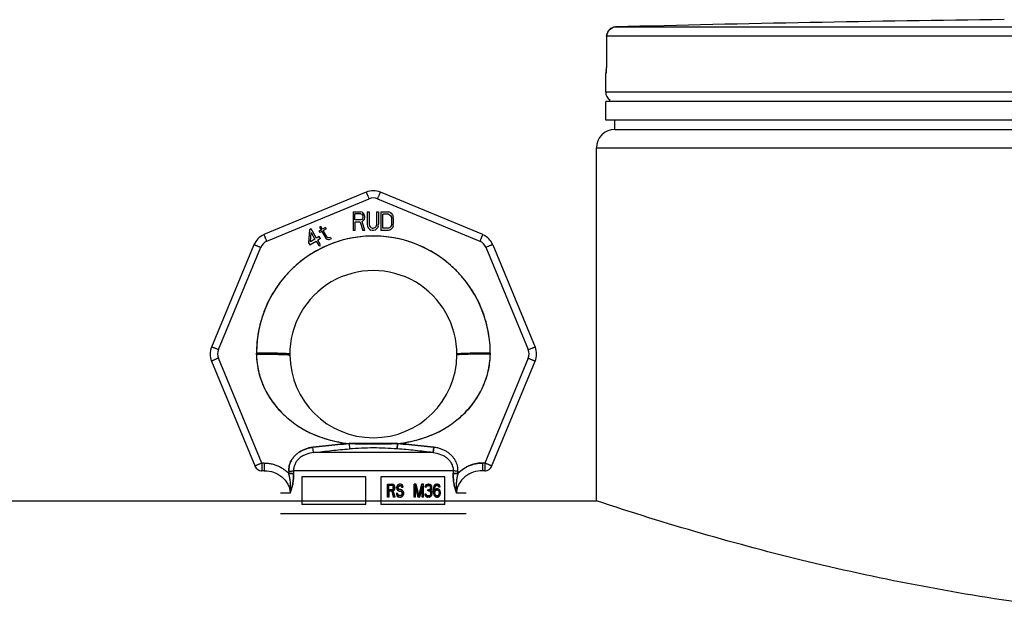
# Model space of a CAD drawing. Header units: millimetres. Extents: x 0 to 297, y 0 to 210.
# Tile 18 of 32: x 108.62 to 119.23, y 176.44 to 182.94. Entities that reach past the tile are written whole.
import ezdxf

# ---------------------------------------------------------------- set-up
doc = ezdxf.new("R2010")
doc.units = ezdxf.units.MM
doc.header["$LTSCALE"] = 16.335
doc.layers.get('0').update_dxf_attribs({"linetype": 'CONTINUOUS'})
doc.layers.add('001-M31079-X02', color=7, linetype='CONTINUOUS')
doc.layers.add('01_GLOBAL', color=7, linetype='CONTINUOUS')

msp = doc.modelspace()

# ---------------------------------------------------------------- linework, layer by layer
at = {"color": 9, "linetype": 'Continuous'}
for p, q in [((122.144, 182.86), (115.04, 182.86)), ((114.942, 182.76), (114.941, 182.536)), ((114.942, 182.76), (114.942, 182.761)), ((122.139, 182.76), (114.942, 182.76)), ((114.941, 182.536), (114.941, 182.536)), ((114.934, 182.36), (114.932, 182.36)), ((130.132, 182.158), (114.932, 182.158)), ((114.972, 182.062), (115.005, 182.062)), ((117.14, 182.062), (117.413, 182.062))]:
    msp.add_line(p, q, dxfattribs=at)
at = {"color": 7, "linetype": 'Continuous'}
for p, q in [((114.942, 182.761), (114.941, 182.536)), ((114.941, 182.517), (114.94, 182.5)), ((114.941, 182.536), (114.941, 182.517)), ((114.938, 182.407), (114.937, 182.398)), ((114.939, 182.428), (114.938, 182.417)), ((114.938, 182.417), (114.938, 182.407)), ((114.94, 182.468), (114.939, 182.454)), ((114.939, 182.454), (114.939, 182.44)), ((114.939, 182.44), (114.939, 182.428)), ((114.94, 182.5), (114.94, 182.484)), ((114.94, 182.484), (114.94, 182.468)), ((114.932, 182.158), (114.932, 182.36)), ((114.932, 181.858), (114.932, 182.058)), ((130.132, 182.058), (114.932, 182.058)), ((114.972, 182.058), (114.972, 182.062)), ((130.132, 181.858), (114.932, 181.858)), ((115.032, 181.758), (115.032, 181.858)), ((115.032, 181.758), (130.032, 181.758)), ((87.212, 177.758), (114.832, 177.758)), ((114.832, 177.758), (114.832, 177.758))]:
    msp.add_line(p, q, dxfattribs=at)
msp.add_lwpolyline([(114.937, 182.398), (114.937, 182.391), (114.937, 182.388), (114.936, 182.385), (114.936, 182.383), (114.936, 182.381), (114.936, 182.379), (114.936, 182.378), (114.936, 182.378)], dxfattribs=at)
for centre, radius, start, end in [((122.532, -105.896), 288.854, 90.65549, 91.48637), ((115.042, 182.76), 0.1, 91.4864, 179.6289), ((115.032, 182.36), 0.1, 162.8745, 180), ((115.032, 182.158), 0.1, 180, 235.7356), ((114.998, 182.062), 0.026, 148.6217, 180)]:
    msp.add_arc(centre, radius, start, end, dxfattribs=at)
at = {"color": 9, "linetype": 'Continuous'}
for centre, radius, start, end in [((115.042, 182.762), 0.0986, 111.8962, 113.7511), ((115.042, 182.76), 0.1, 106.3401, 111.8887), ((115.042, 182.759), 0.101, 102.4075, 106.3459), ((115.042, 182.76), 0.101, 98.984, 102.4091), ((115.042, 182.761), 0.0992, 91.5127, 99.0001), ((115.034, 182.36), 0.1, 169.2575, 179.9612)]:
    msp.add_arc(centre, radius, start, end, dxfattribs=at)
msp.add_open_spline([(114.942, 182.76), (114.942, 182.797), (114.969, 182.837), (115.002, 182.852)], degree=3, dxfattribs=at)
for points, knots in [([(114.941, 182.536), (114.941, 182.506), (114.94, 182.469), (114.939, 182.432), (114.939, 182.424)], [0, 0, 0, 0, 0.781563, 1, 1, 1, 1]), ([(114.939, 182.424), (114.938, 182.408), (114.931, 182.394), (114.939, 182.36), (114.934, 182.36)], [0, 0, 0, 0, 0.737793, 1, 1, 1, 1])]:
    msp.add_open_spline(points, degree=3, knots=knots, dxfattribs=at)
at = {"color": 7, "linetype": 'Continuous'}
msp.add_open_spline([(122.532, 176.439), (121.549, 176.439), (119.723, 176.564), (117.151, 177.053), (115.583, 177.508), (114.832, 177.758)], degree=3, knots=[0, 0, 0, 0, 0.376165, 0.697491, 1, 1, 1, 1], dxfattribs=at)
at = {"layer": '001-M31079-X02', "color": 9, "linetype": 'Continuous'}
for p, q in [((112.352, 181.081), (111.249, 180.624)), ((113.607, 180.624), (112.505, 181.081)), ((111.28, 180.553), (112.382, 181.009)), ((112.474, 181.009), (113.576, 180.553)), ((111.141, 180.516), (110.685, 179.414)), ((113.715, 180.516), (114.171, 179.414)), ((110.759, 179.386), (111.215, 180.488)), ((113.641, 180.488), (114.098, 179.386)), ((111.168, 179.335), (111.168, 179.349)), ((113.688, 179.349), (113.688, 179.335)), ((110.685, 179.261), (111.153, 178.129)), ((111.226, 178.165), (110.759, 179.294)), ((114.098, 179.294), (113.63, 178.165)), ((113.703, 178.129), (114.171, 179.261)), ((112.167, 178.374), (112.171, 178.317)), ((112.167, 178.374), (112.171, 178.317)), ((112.685, 178.317), (112.689, 178.374)), ((112.689, 178.374), (112.685, 178.317)), ((111.784, 178.277), (111.777, 178.335)), ((113.072, 178.277), (111.784, 178.277)), ((113.079, 178.335), (113.072, 178.277)), ((113.072, 178.277), (113.079, 178.335)), ((111.226, 178.165), (111.226, 178.082)), ((111.253, 178.165), (111.226, 178.165)), ((111.253, 178.165), (111.253, 178.082)), ((113.603, 178.165), (113.603, 178.082)), ((113.63, 178.165), (113.603, 178.165)), ((113.63, 178.165), (113.63, 178.082)), ((111.253, 178.082), (111.226, 178.082)), ((111.516, 178.078), (111.516, 178.052)), ((113.289, 178.08), (111.568, 178.08)), ((113.34, 178.052), (113.34, 178.078)), ((113.63, 178.082), (113.603, 178.082)), ((111.532, 177.842), (111.428, 177.842)), ((113.428, 177.842), (113.324, 177.842))]:
    msp.add_line(p, q, dxfattribs=at)
at = {"layer": '001-M31079-X02', "color": 7, "linetype": 'Continuous'}
for p, q in [((112.21, 180.869), (112.21, 180.669)), ((112.21, 180.869), (112.29, 180.869)), ((112.306, 180.865), (112.29, 180.869)), ((112.306, 180.865), (112.32, 180.852)), ((112.32, 180.852), (112.33, 180.835)), ((112.33, 180.835), (112.333, 180.822)), ((112.333, 180.822), (112.333, 180.805)), ((112.363, 180.869), (112.363, 180.737)), ((112.363, 180.869), (112.383, 180.869)), ((112.383, 180.869), (112.383, 180.737)), ((112.463, 180.869), (112.463, 180.737)), ((112.463, 180.869), (112.483, 180.869)), ((112.483, 180.869), (112.483, 180.737)), ((112.51, 180.869), (112.51, 180.669)), ((112.51, 180.869), (112.59, 180.869)), ((112.606, 180.865), (112.59, 180.869)), ((112.606, 180.865), (112.62, 180.856)), ((112.62, 180.856), (112.633, 180.839)), ((112.633, 180.839), (112.64, 180.822)), ((112.643, 180.801), (112.64, 180.822)), ((111.863, 180.712), (111.848, 180.704)), ((111.88, 180.682), (111.863, 180.712)), ((112.23, 180.758), (112.23, 180.669)), ((112.286, 180.758), (112.23, 180.758)), ((112.286, 180.758), (112.313, 180.669)), ((112.32, 180.775), (112.306, 180.767)), ((112.336, 180.669), (112.306, 180.767)), ((112.33, 180.792), (112.32, 180.775)), ((112.333, 180.805), (112.33, 180.792)), ((112.363, 180.737), (112.366, 180.716)), ((112.366, 180.716), (112.373, 180.699)), ((112.383, 180.737), (112.386, 180.72)), ((112.386, 180.72), (112.393, 180.707)), ((112.393, 180.707), (112.403, 180.699)), ((112.453, 180.707), (112.443, 180.699)), ((112.46, 180.72), (112.453, 180.707)), ((112.463, 180.737), (112.46, 180.72)), ((112.48, 180.716), (112.473, 180.699)), ((112.48, 180.716), (112.483, 180.737)), ((112.64, 180.716), (112.633, 180.699)), ((112.64, 180.716), (112.643, 180.737)), ((112.643, 180.801), (112.643, 180.737)), ((111.741, 180.676), (111.729, 180.537)), ((111.758, 180.686), (111.741, 180.676)), ((111.749, 180.548), (111.758, 180.647)), ((111.816, 180.587), (111.758, 180.686)), ((111.758, 180.647), (111.798, 180.577)), ((111.845, 180.603), (111.816, 180.587)), ((111.865, 180.674), (111.842, 180.661)), ((111.842, 180.661), (111.851, 180.646)), ((111.857, 180.581), (111.845, 180.603)), ((111.848, 180.704), (111.865, 180.674)), ((111.874, 180.659), (111.851, 180.646)), ((111.874, 180.659), (111.916, 180.586)), ((111.911, 180.701), (111.88, 180.682)), ((111.888, 180.668), (111.92, 180.686)), ((111.926, 180.601), (111.888, 180.668)), ((111.911, 180.701), (111.92, 180.686)), ((111.926, 180.601), (111.936, 180.592)), ((112.23, 180.669), (112.21, 180.669)), ((112.336, 180.669), (112.313, 180.669)), ((112.373, 180.699), (112.386, 180.682)), ((112.386, 180.682), (112.4, 180.673)), ((112.416, 180.669), (112.4, 180.673)), ((112.416, 180.694), (112.403, 180.699)), ((112.416, 180.694), (112.43, 180.694)), ((112.43, 180.669), (112.416, 180.669)), ((112.443, 180.699), (112.43, 180.694)), ((112.446, 180.673), (112.43, 180.669)), ((112.46, 180.682), (112.446, 180.673)), ((112.473, 180.699), (112.46, 180.682)), ((112.59, 180.669), (112.51, 180.669)), ((112.606, 180.673), (112.59, 180.669)), ((112.62, 180.682), (112.606, 180.673)), ((112.633, 180.699), (112.62, 180.682)), ((111.729, 180.537), (111.742, 180.514)), ((111.742, 180.514), (111.811, 180.554)), ((111.798, 180.577), (111.749, 180.548)), ((111.811, 180.554), (111.839, 180.506)), ((111.857, 180.581), (111.828, 180.564)), ((111.858, 180.513), (111.828, 180.564)), ((111.839, 180.506), (111.858, 180.506)), ((111.916, 180.586), (111.931, 180.574)), ((111.931, 180.574), (111.943, 180.572)), ((111.949, 180.59), (111.936, 180.592)), ((111.943, 180.572), (111.954, 180.573)), ((111.965, 180.594), (111.949, 180.59)), ((111.974, 180.58), (111.954, 180.573)), ((111.965, 180.594), (111.974, 180.58)), ((111.168, 179.349), (111.168, 179.335)), ((113.688, 179.335), (113.688, 179.349)), ((111.516, 178.078), (111.516, 178.052)), ((113.34, 178.078), (113.34, 178.052))]:
    msp.add_line(p, q, dxfattribs=at)
at = {"layer": '001-M31079-X02', "color": 6, "linetype": 'Continuous'}
for p, q in [((112.23, 180.784), (112.23, 180.848)), ((112.293, 180.848), (112.23, 180.848)), ((112.293, 180.848), (112.303, 180.843)), ((112.303, 180.843), (112.31, 180.835)), ((112.31, 180.835), (112.313, 180.822)), ((112.313, 180.822), (112.313, 180.809)), ((112.53, 180.694), (112.53, 180.843)), ((112.59, 180.843), (112.53, 180.843)), ((112.59, 180.843), (112.603, 180.839)), ((112.603, 180.839), (112.613, 180.831)), ((112.613, 180.831), (112.62, 180.818)), ((112.62, 180.818), (112.623, 180.801)), ((112.293, 180.784), (112.23, 180.784)), ((112.303, 180.788), (112.293, 180.784)), ((112.31, 180.797), (112.303, 180.788)), ((112.313, 180.809), (112.31, 180.797)), ((112.613, 180.707), (112.603, 180.699)), ((112.62, 180.72), (112.613, 180.707)), ((112.623, 180.737), (112.62, 180.72)), ((112.623, 180.801), (112.623, 180.737)), ((112.59, 180.694), (112.53, 180.694)), ((112.603, 180.699), (112.59, 180.694)), ((111.568, 178.08), (111.568, 178.054)), ((113.289, 178.08), (113.288, 178.054)), ((111.657, 178.017), (111.657, 177.717)), ((112.348, 178.017), (111.657, 178.017)), ((112.348, 177.717), (112.348, 178.017)), ((112.508, 178.017), (112.508, 177.717)), ((113.199, 178.017), (112.508, 178.017)), ((113.199, 177.717), (113.199, 178.017)), ((112.579, 177.798), (112.579, 177.938)), ((112.579, 177.938), (112.633, 177.938)), ((112.583, 177.798), (112.583, 177.938)), ((112.591, 177.923), (112.591, 177.879)), ((112.635, 177.923), (112.591, 177.923)), ((112.591, 177.879), (112.635, 177.879)), ((112.591, 177.861), (112.591, 177.798)), ((112.631, 177.861), (112.591, 177.861)), ((112.596, 177.879), (112.596, 177.923)), ((112.596, 177.861), (112.596, 177.798)), ((112.626, 177.861), (112.643, 177.798)), ((112.639, 177.935), (112.629, 177.938)), ((112.631, 177.923), (112.637, 177.92)), ((112.637, 177.882), (112.631, 177.879)), ((112.631, 177.861), (112.648, 177.798)), ((112.643, 177.935), (112.633, 177.938)), ((112.635, 177.923), (112.641, 177.92)), ((112.641, 177.882), (112.635, 177.879)), ((112.641, 177.92), (112.637, 177.92)), ((112.637, 177.92), (112.641, 177.914)), ((112.641, 177.888), (112.637, 177.882)), ((112.641, 177.882), (112.637, 177.882)), ((112.643, 177.935), (112.639, 177.935)), ((112.647, 177.926), (112.639, 177.935)), ((112.639, 177.867), (112.647, 177.873)), ((112.643, 177.867), (112.639, 177.867)), ((112.657, 177.798), (112.639, 177.867)), ((112.641, 177.92), (112.646, 177.914)), ((112.646, 177.914), (112.641, 177.914)), ((112.641, 177.914), (112.643, 177.905)), ((112.643, 177.897), (112.641, 177.888)), ((112.646, 177.888), (112.641, 177.882)), ((112.646, 177.888), (112.641, 177.888)), ((112.652, 177.926), (112.643, 177.935)), ((112.643, 177.897), (112.643, 177.905)), ((112.648, 177.905), (112.643, 177.905)), ((112.648, 177.897), (112.643, 177.897)), ((112.643, 177.867), (112.652, 177.873)), ((112.662, 177.798), (112.643, 177.867)), ((112.646, 177.914), (112.648, 177.905)), ((112.648, 177.897), (112.646, 177.888)), ((112.652, 177.926), (112.647, 177.926)), ((112.653, 177.914), (112.647, 177.926)), ((112.647, 177.873), (112.653, 177.885)), ((112.652, 177.873), (112.647, 177.873)), ((112.648, 177.905), (112.648, 177.897)), ((112.658, 177.914), (112.652, 177.926)), ((112.652, 177.873), (112.658, 177.885)), ((112.658, 177.914), (112.653, 177.914)), ((112.655, 177.905), (112.653, 177.914)), ((112.653, 177.885), (112.655, 177.894)), ((112.658, 177.885), (112.653, 177.885)), ((112.655, 177.905), (112.655, 177.894)), ((112.66, 177.905), (112.655, 177.905)), ((112.66, 177.894), (112.655, 177.894)), ((112.66, 177.905), (112.658, 177.914)), ((112.658, 177.885), (112.66, 177.894)), ((112.66, 177.905), (112.66, 177.894)), ((112.682, 177.917), (112.68, 177.905)), ((112.68, 177.894), (112.68, 177.905)), ((112.685, 177.905), (112.68, 177.905)), ((112.685, 177.894), (112.68, 177.894)), ((112.68, 177.894), (112.682, 177.882)), ((112.691, 177.929), (112.682, 177.917)), ((112.687, 177.917), (112.682, 177.917)), ((112.687, 177.882), (112.682, 177.882)), ((112.682, 177.882), (112.691, 177.87)), ((112.687, 177.917), (112.685, 177.905)), ((112.685, 177.905), (112.685, 177.894)), ((112.685, 177.894), (112.687, 177.882)), ((112.695, 177.929), (112.687, 177.917)), ((112.687, 177.882), (112.695, 177.87)), ((112.699, 177.935), (112.691, 177.929)), ((112.695, 177.929), (112.691, 177.929)), ((112.695, 177.87), (112.691, 177.87)), ((112.691, 177.87), (112.699, 177.864)), ((112.693, 177.903), (112.695, 177.911)), ((112.693, 177.903), (112.693, 177.897)), ((112.697, 177.903), (112.693, 177.903)), ((112.697, 177.897), (112.693, 177.897)), ((112.695, 177.888), (112.693, 177.897)), ((112.703, 177.935), (112.695, 177.929)), ((112.695, 177.911), (112.701, 177.917)), ((112.699, 177.911), (112.695, 177.911)), ((112.699, 177.888), (112.695, 177.888)), ((112.701, 177.882), (112.695, 177.888)), ((112.695, 177.87), (112.703, 177.864)), ((112.697, 177.903), (112.699, 177.911)), ((112.697, 177.897), (112.697, 177.903)), ((112.699, 177.888), (112.697, 177.897)), ((112.707, 177.938), (112.699, 177.935)), ((112.703, 177.935), (112.699, 177.935)), ((112.699, 177.911), (112.706, 177.917)), ((112.706, 177.882), (112.699, 177.888)), ((112.703, 177.864), (112.699, 177.864)), ((112.699, 177.864), (112.707, 177.861)), ((112.701, 177.917), (112.707, 177.92)), ((112.706, 177.917), (112.701, 177.917)), ((112.706, 177.882), (112.701, 177.882)), ((112.707, 177.879), (112.701, 177.882)), ((112.712, 177.938), (112.703, 177.935)), ((112.703, 177.864), (112.712, 177.861)), ((112.706, 177.917), (112.712, 177.92)), ((112.712, 177.879), (112.706, 177.882)), ((112.722, 177.938), (112.707, 177.938)), ((112.724, 177.92), (112.707, 177.92)), ((112.724, 177.879), (112.707, 177.879)), ((112.724, 177.861), (112.707, 177.861)), ((112.728, 177.935), (112.718, 177.938)), ((112.72, 177.92), (112.726, 177.917)), ((112.73, 177.876), (112.72, 177.879)), ((112.72, 177.861), (112.728, 177.858)), ((112.732, 177.935), (112.722, 177.938)), ((112.724, 177.92), (112.73, 177.917)), ((112.735, 177.876), (112.724, 177.879)), ((112.724, 177.861), (112.732, 177.858)), ((112.73, 177.917), (112.726, 177.917)), ((112.726, 177.917), (112.73, 177.911)), ((112.732, 177.935), (112.728, 177.935)), ((112.736, 177.926), (112.728, 177.935)), ((112.732, 177.858), (112.728, 177.858)), ((112.728, 177.858), (112.734, 177.852)), ((112.73, 177.917), (112.735, 177.911)), ((112.735, 177.911), (112.73, 177.911)), ((112.73, 177.911), (112.732, 177.905)), ((112.735, 177.876), (112.73, 177.876)), ((112.738, 177.87), (112.73, 177.876)), ((112.741, 177.926), (112.732, 177.935)), ((112.732, 177.905), (112.749, 177.905)), ((112.732, 177.858), (112.739, 177.852)), ((112.739, 177.852), (112.734, 177.852)), ((112.734, 177.852), (112.738, 177.843)), ((112.735, 177.911), (112.737, 177.905)), ((112.743, 177.87), (112.735, 177.876)), ((112.741, 177.926), (112.736, 177.926)), ((112.742, 177.914), (112.736, 177.926)), ((112.743, 177.87), (112.738, 177.87)), ((112.746, 177.858), (112.738, 177.87)), ((112.738, 177.834), (112.738, 177.843)), ((112.743, 177.843), (112.738, 177.843)), ((112.739, 177.852), (112.743, 177.843)), ((112.747, 177.914), (112.741, 177.926)), ((112.747, 177.914), (112.742, 177.914)), ((112.744, 177.905), (112.742, 177.914)), ((112.751, 177.858), (112.743, 177.87)), ((112.743, 177.843), (112.743, 177.834)), ((112.751, 177.858), (112.746, 177.858)), ((112.751, 177.846), (112.746, 177.858)), ((112.749, 177.905), (112.747, 177.914)), ((112.755, 177.846), (112.751, 177.858)), ((112.751, 177.846), (112.751, 177.831)), ((112.755, 177.846), (112.751, 177.846)), ((112.755, 177.831), (112.755, 177.846)), ((112.867, 177.798), (112.867, 177.938)), ((112.89, 177.938), (112.867, 177.938)), ((112.871, 177.938), (112.871, 177.798)), ((112.879, 177.908), (112.879, 177.798)), ((112.884, 177.908), (112.879, 177.908)), ((112.879, 177.908), (112.908, 177.798)), ((112.884, 177.798), (112.884, 177.908)), ((112.884, 177.908), (112.913, 177.798)), ((112.916, 177.813), (112.885, 177.938)), ((112.921, 177.813), (112.89, 177.938)), ((112.947, 177.938), (112.916, 177.813)), ((112.952, 177.938), (112.921, 177.813)), ((112.924, 177.798), (112.953, 177.908)), ((112.929, 177.798), (112.958, 177.908)), ((112.97, 177.938), (112.947, 177.938)), ((112.953, 177.798), (112.953, 177.908)), ((112.958, 177.908), (112.953, 177.908)), ((112.958, 177.908), (112.958, 177.798)), ((112.966, 177.938), (112.966, 177.798)), ((112.97, 177.798), (112.97, 177.938)), ((112.987, 177.917), (112.984, 177.905)), ((112.999, 177.905), (112.984, 177.905)), ((112.995, 177.929), (112.987, 177.917)), ((112.991, 177.917), (112.987, 177.917)), ((112.991, 177.917), (112.989, 177.905)), ((112.999, 177.929), (112.991, 177.917)), ((113.003, 177.935), (112.995, 177.929)), ((112.999, 177.929), (112.995, 177.929)), ((112.995, 177.905), (112.999, 177.914)), ((113.008, 177.935), (112.999, 177.929)), ((112.999, 177.914), (113.005, 177.92)), ((112.999, 177.905), (113.004, 177.914)), ((113.004, 177.914), (112.999, 177.914)), ((113.018, 177.938), (113.003, 177.935)), ((113.008, 177.935), (113.003, 177.935)), ((113.004, 177.914), (113.01, 177.92)), ((113.005, 177.92), (113.016, 177.923)), ((113.01, 177.92), (113.005, 177.92)), ((113.022, 177.938), (113.008, 177.935)), ((113.01, 177.92), (113.02, 177.923)), ((113.028, 177.923), (113.016, 177.923)), ((113.016, 177.864), (113.016, 177.876)), ((113.028, 177.876), (113.016, 177.876)), ((113.028, 177.864), (113.016, 177.864)), ((113.026, 177.938), (113.018, 177.938)), ((113.02, 177.876), (113.02, 177.864)), ((113.036, 177.935), (113.022, 177.938)), ((113.024, 177.923), (113.034, 177.92)), ((113.036, 177.882), (113.024, 177.876)), ((113.024, 177.864), (113.036, 177.861)), ((113.041, 177.935), (113.026, 177.938)), ((113.028, 177.923), (113.039, 177.92)), ((113.041, 177.882), (113.028, 177.876)), ((113.028, 177.864), (113.041, 177.861)), ((113.039, 177.92), (113.034, 177.92)), ((113.034, 177.92), (113.04, 177.914)), ((113.041, 177.935), (113.036, 177.935)), ((113.045, 177.929), (113.036, 177.935)), ((113.04, 177.888), (113.036, 177.882)), ((113.041, 177.882), (113.036, 177.882)), ((113.041, 177.861), (113.036, 177.861)), ((113.036, 177.861), (113.042, 177.855)), ((113.039, 177.92), (113.045, 177.914)), ((113.045, 177.914), (113.04, 177.914)), ((113.04, 177.914), (113.045, 177.905)), ((113.045, 177.9), (113.04, 177.888)), ((113.045, 177.888), (113.04, 177.888)), ((113.04, 177.87), (113.049, 177.879)), ((113.045, 177.87), (113.04, 177.87)), ((113.051, 177.864), (113.04, 177.87)), ((113.049, 177.929), (113.041, 177.935)), ((113.045, 177.888), (113.041, 177.882)), ((113.041, 177.861), (113.047, 177.855)), ((113.047, 177.855), (113.042, 177.855)), ((113.042, 177.855), (113.047, 177.843)), ((113.049, 177.929), (113.045, 177.929)), ((113.053, 177.917), (113.045, 177.929)), ((113.045, 177.914), (113.049, 177.905)), ((113.045, 177.9), (113.045, 177.905)), ((113.049, 177.905), (113.045, 177.905)), ((113.049, 177.9), (113.045, 177.888)), ((113.049, 177.9), (113.045, 177.9)), ((113.045, 177.87), (113.053, 177.879)), ((113.055, 177.864), (113.045, 177.87)), ((113.047, 177.855), (113.051, 177.843)), ((113.047, 177.831), (113.047, 177.843)), ((113.051, 177.843), (113.047, 177.843)), ((113.057, 177.917), (113.049, 177.929)), ((113.049, 177.905), (113.049, 177.9)), ((113.049, 177.879), (113.053, 177.888)), ((113.053, 177.879), (113.049, 177.879)), ((113.055, 177.864), (113.051, 177.864)), ((113.055, 177.855), (113.051, 177.864)), ((113.051, 177.843), (113.051, 177.831)), ((113.057, 177.917), (113.053, 177.917)), ((113.055, 177.905), (113.053, 177.917)), ((113.053, 177.888), (113.055, 177.9)), ((113.053, 177.879), (113.057, 177.888)), ((113.057, 177.888), (113.053, 177.888)), ((113.055, 177.905), (113.055, 177.9)), ((113.059, 177.905), (113.055, 177.905)), ((113.059, 177.9), (113.055, 177.9)), ((113.059, 177.855), (113.055, 177.864)), ((113.059, 177.855), (113.055, 177.855)), ((113.057, 177.843), (113.055, 177.855)), ((113.059, 177.905), (113.057, 177.917)), ((113.057, 177.888), (113.059, 177.9)), ((113.057, 177.843), (113.057, 177.831)), ((113.062, 177.843), (113.057, 177.843)), ((113.059, 177.9), (113.059, 177.905)), ((113.062, 177.843), (113.059, 177.855)), ((113.062, 177.831), (113.062, 177.843)), ((113.076, 177.9), (113.073, 177.879)), ((113.073, 177.858), (113.073, 177.879)), ((113.078, 177.879), (113.073, 177.879)), ((113.073, 177.858), (113.076, 177.837)), ((113.078, 177.858), (113.073, 177.858)), ((113.08, 177.914), (113.076, 177.9)), ((113.08, 177.9), (113.076, 177.9)), ((113.08, 177.9), (113.078, 177.879)), ((113.078, 177.879), (113.078, 177.858)), ((113.078, 177.858), (113.08, 177.837)), ((113.086, 177.926), (113.08, 177.914)), ((113.084, 177.914), (113.08, 177.9)), ((113.084, 177.914), (113.08, 177.914)), ((113.091, 177.926), (113.084, 177.914)), ((113.084, 177.879), (113.086, 177.897)), ((113.096, 177.885), (113.084, 177.873)), ((113.084, 177.879), (113.084, 177.873)), ((113.088, 177.879), (113.084, 177.879)), ((113.088, 177.873), (113.084, 177.873)), ((113.096, 177.935), (113.086, 177.926)), ((113.091, 177.926), (113.086, 177.926)), ((113.086, 177.897), (113.088, 177.905)), ((113.091, 177.897), (113.086, 177.897)), ((113.086, 177.849), (113.088, 177.858)), ((113.086, 177.849), (113.086, 177.84)), ((113.091, 177.849), (113.086, 177.849)), ((113.091, 177.84), (113.086, 177.84)), ((113.088, 177.831), (113.086, 177.84)), ((113.088, 177.905), (113.092, 177.914)), ((113.093, 177.905), (113.088, 177.905)), ((113.088, 177.879), (113.091, 177.897)), ((113.101, 177.885), (113.088, 177.873)), ((113.088, 177.873), (113.088, 177.879)), ((113.088, 177.858), (113.092, 177.864)), ((113.093, 177.858), (113.088, 177.858)), ((113.101, 177.935), (113.091, 177.926)), ((113.091, 177.897), (113.093, 177.905)), ((113.091, 177.849), (113.093, 177.858)), ((113.091, 177.84), (113.091, 177.849)), ((113.093, 177.831), (113.091, 177.84)), ((113.092, 177.914), (113.098, 177.92)), ((113.097, 177.914), (113.092, 177.914)), ((113.092, 177.864), (113.098, 177.87)), ((113.097, 177.864), (113.092, 177.864)), ((113.093, 177.905), (113.097, 177.914)), ((113.093, 177.858), (113.097, 177.864)), ((113.107, 177.938), (113.096, 177.935)), ((113.101, 177.935), (113.096, 177.935)), ((113.107, 177.888), (113.096, 177.885)), ((113.101, 177.885), (113.096, 177.885)), ((113.097, 177.914), (113.103, 177.92)), ((113.097, 177.864), (113.103, 177.87)), ((113.098, 177.92), (113.105, 177.923)), ((113.103, 177.92), (113.098, 177.92)), ((113.098, 177.87), (113.105, 177.873)), ((113.103, 177.87), (113.098, 177.87)), ((113.111, 177.938), (113.101, 177.935)), ((113.111, 177.888), (113.101, 177.885)), ((113.103, 177.92), (113.109, 177.923)), ((113.103, 177.87), (113.109, 177.873)), ((113.122, 177.923), (113.105, 177.923)), ((113.124, 177.873), (113.105, 177.873)), ((113.12, 177.938), (113.107, 177.938)), ((113.122, 177.888), (113.107, 177.888)), ((113.125, 177.935), (113.115, 177.938)), ((113.117, 177.923), (113.123, 177.92)), ((113.127, 177.885), (113.117, 177.888)), ((113.119, 177.873), (113.125, 177.87)), ((113.13, 177.935), (113.12, 177.938)), ((113.122, 177.923), (113.128, 177.92)), ((113.132, 177.885), (113.122, 177.888)), ((113.128, 177.92), (113.123, 177.92)), ((113.123, 177.92), (113.129, 177.914)), ((113.124, 177.873), (113.13, 177.87)), ((113.13, 177.935), (113.125, 177.935)), ((113.136, 177.926), (113.125, 177.935)), ((113.13, 177.87), (113.125, 177.87)), ((113.125, 177.87), (113.131, 177.864)), ((113.132, 177.885), (113.127, 177.885)), ((113.138, 177.876), (113.127, 177.885)), ((113.128, 177.92), (113.134, 177.914)), ((113.134, 177.914), (113.129, 177.914)), ((113.129, 177.914), (113.134, 177.905)), ((113.14, 177.926), (113.13, 177.935)), ((113.13, 177.87), (113.136, 177.864)), ((113.136, 177.864), (113.131, 177.864)), ((113.131, 177.864), (113.136, 177.858)), ((113.142, 177.876), (113.132, 177.885)), ((113.134, 177.914), (113.138, 177.905)), ((113.148, 177.905), (113.134, 177.905)), ((113.14, 177.926), (113.136, 177.926)), ((113.142, 177.914), (113.136, 177.926)), ((113.136, 177.864), (113.14, 177.858)), ((113.14, 177.858), (113.136, 177.858)), ((113.136, 177.858), (113.138, 177.849)), ((113.138, 177.84), (113.136, 177.831)), ((113.138, 177.876), (113.142, 177.876)), ((113.144, 177.867), (113.138, 177.876)), ((113.138, 177.84), (113.138, 177.849)), ((113.138, 177.849), (113.142, 177.849)), ((113.142, 177.84), (113.138, 177.84)), ((113.146, 177.914), (113.14, 177.926)), ((113.14, 177.858), (113.142, 177.849)), ((113.142, 177.84), (113.14, 177.831)), ((113.146, 177.914), (113.142, 177.914)), ((113.144, 177.905), (113.142, 177.914)), ((113.148, 177.867), (113.142, 177.876)), ((113.142, 177.849), (113.142, 177.84)), ((113.148, 177.867), (113.144, 177.867)), ((113.148, 177.852), (113.144, 177.867)), ((113.148, 177.905), (113.146, 177.914)), ((113.153, 177.852), (113.148, 177.867)), ((113.148, 177.852), (113.148, 177.837)), ((113.153, 177.852), (113.148, 177.852)), ((113.153, 177.837), (113.153, 177.852)), ((112.596, 177.798), (112.579, 177.798)), ((112.662, 177.798), (112.643, 177.798)), ((112.691, 177.837), (112.674, 177.837)), ((112.674, 177.837), (112.676, 177.825)), ((112.681, 177.825), (112.676, 177.825)), ((112.676, 177.825), (112.682, 177.81)), ((112.679, 177.837), (112.681, 177.825)), ((112.681, 177.825), (112.687, 177.81)), ((112.687, 177.81), (112.682, 177.81)), ((112.682, 177.81), (112.693, 177.801)), ((112.689, 177.828), (112.686, 177.837)), ((112.687, 177.81), (112.697, 177.801)), ((112.693, 177.828), (112.689, 177.828)), ((112.695, 177.819), (112.689, 177.828)), ((112.693, 177.828), (112.691, 177.837)), ((112.699, 177.819), (112.693, 177.828)), ((112.697, 177.801), (112.693, 177.801)), ((112.693, 177.801), (112.703, 177.798)), ((112.699, 177.819), (112.695, 177.819)), ((112.703, 177.816), (112.695, 177.819)), ((112.697, 177.801), (112.708, 177.798)), ((112.708, 177.816), (112.699, 177.819)), ((112.724, 177.816), (112.703, 177.816)), ((112.724, 177.798), (112.703, 177.798)), ((112.728, 177.819), (112.72, 177.816)), ((112.72, 177.798), (112.73, 177.801)), ((112.732, 177.819), (112.724, 177.816)), ((112.724, 177.798), (112.735, 177.801)), ((112.734, 177.825), (112.728, 177.819)), ((112.732, 177.819), (112.728, 177.819)), ((112.73, 177.801), (112.738, 177.807)), ((112.735, 177.801), (112.73, 177.801)), ((112.739, 177.825), (112.732, 177.819)), ((112.738, 177.834), (112.734, 177.825)), ((112.739, 177.825), (112.734, 177.825)), ((112.735, 177.801), (112.743, 177.807)), ((112.743, 177.834), (112.738, 177.834)), ((112.738, 177.807), (112.746, 177.819)), ((112.743, 177.807), (112.738, 177.807)), ((112.743, 177.834), (112.739, 177.825)), ((112.743, 177.807), (112.751, 177.819)), ((112.746, 177.819), (112.751, 177.831)), ((112.751, 177.819), (112.746, 177.819)), ((112.751, 177.819), (112.755, 177.831)), ((112.755, 177.831), (112.751, 177.831)), ((112.884, 177.798), (112.867, 177.798)), ((112.929, 177.798), (112.908, 177.798)), ((112.921, 177.813), (112.916, 177.813)), ((112.97, 177.798), (112.953, 177.798)), ((112.997, 177.831), (112.982, 177.831)), ((112.982, 177.831), (112.984, 177.822)), ((112.989, 177.822), (112.984, 177.822)), ((112.984, 177.822), (112.989, 177.813)), ((112.987, 177.831), (112.989, 177.822)), ((112.989, 177.822), (112.993, 177.813)), ((112.993, 177.813), (112.989, 177.813)), ((112.989, 177.813), (112.995, 177.807)), ((112.995, 177.825), (112.993, 177.831)), ((112.993, 177.813), (112.999, 177.807)), ((112.999, 177.825), (112.995, 177.825)), ((112.999, 177.819), (112.995, 177.825)), ((112.999, 177.807), (112.995, 177.807)), ((112.995, 177.807), (113.003, 177.801)), ((112.999, 177.825), (112.997, 177.831)), ((113.004, 177.819), (112.999, 177.825)), ((113.004, 177.819), (112.999, 177.819)), ((113.003, 177.816), (112.999, 177.819)), ((112.999, 177.807), (113.008, 177.801)), ((113.008, 177.816), (113.003, 177.816)), ((113.013, 177.813), (113.003, 177.816)), ((113.008, 177.801), (113.003, 177.801)), ((113.003, 177.801), (113.011, 177.798)), ((113.008, 177.816), (113.004, 177.819)), ((113.018, 177.813), (113.008, 177.816)), ((113.008, 177.801), (113.016, 177.798)), ((113.033, 177.798), (113.011, 177.798)), ((113.031, 177.813), (113.013, 177.813)), ((113.036, 177.816), (113.026, 177.813)), ((113.028, 177.798), (113.036, 177.801)), ((113.041, 177.816), (113.031, 177.813)), ((113.033, 177.798), (113.041, 177.801)), ((113.04, 177.819), (113.036, 177.816)), ((113.041, 177.816), (113.036, 177.816)), ((113.036, 177.801), (113.045, 177.807)), ((113.041, 177.801), (113.036, 177.801)), ((113.045, 177.825), (113.04, 177.819)), ((113.045, 177.819), (113.04, 177.819)), ((113.045, 177.819), (113.041, 177.816)), ((113.041, 177.801), (113.049, 177.807)), ((113.047, 177.831), (113.045, 177.825)), ((113.049, 177.825), (113.045, 177.819)), ((113.049, 177.825), (113.045, 177.825)), ((113.045, 177.807), (113.051, 177.813)), ((113.049, 177.807), (113.045, 177.807)), ((113.051, 177.831), (113.047, 177.831)), ((113.051, 177.831), (113.049, 177.825)), ((113.049, 177.807), (113.055, 177.813)), ((113.051, 177.813), (113.055, 177.822)), ((113.055, 177.813), (113.051, 177.813)), ((113.055, 177.822), (113.057, 177.831)), ((113.055, 177.813), (113.059, 177.822)), ((113.055, 177.822), (113.059, 177.822)), ((113.062, 177.831), (113.057, 177.831)), ((113.059, 177.822), (113.062, 177.831)), ((113.08, 177.837), (113.076, 177.837)), ((113.076, 177.837), (113.08, 177.822)), ((113.08, 177.837), (113.084, 177.822)), ((113.084, 177.822), (113.08, 177.822)), ((113.08, 177.822), (113.086, 177.81)), ((113.084, 177.822), (113.091, 177.81)), ((113.091, 177.81), (113.086, 177.81)), ((113.086, 177.81), (113.096, 177.801)), ((113.093, 177.831), (113.088, 177.831)), ((113.092, 177.822), (113.088, 177.831)), ((113.091, 177.81), (113.101, 177.801)), ((113.097, 177.822), (113.092, 177.822)), ((113.098, 177.816), (113.092, 177.822)), ((113.097, 177.822), (113.093, 177.831)), ((113.101, 177.801), (113.096, 177.801)), ((113.096, 177.801), (113.107, 177.798)), ((113.103, 177.816), (113.097, 177.822)), ((113.103, 177.816), (113.098, 177.816)), ((113.105, 177.813), (113.098, 177.816)), ((113.101, 177.801), (113.111, 177.798)), ((113.109, 177.813), (113.103, 177.816)), ((113.124, 177.813), (113.105, 177.813)), ((113.122, 177.798), (113.107, 177.798)), ((113.117, 177.798), (113.127, 177.801)), ((113.125, 177.816), (113.119, 177.813)), ((113.122, 177.798), (113.132, 177.801)), ((113.13, 177.816), (113.124, 177.813)), ((113.131, 177.822), (113.125, 177.816)), ((113.13, 177.816), (113.125, 177.816)), ((113.127, 177.801), (113.138, 177.81)), ((113.132, 177.801), (113.127, 177.801)), ((113.136, 177.822), (113.13, 177.816)), ((113.136, 177.831), (113.131, 177.822)), ((113.136, 177.822), (113.131, 177.822)), ((113.132, 177.801), (113.142, 177.81)), ((113.14, 177.831), (113.136, 177.822)), ((113.14, 177.831), (113.136, 177.831)), ((113.138, 177.81), (113.144, 177.822)), ((113.142, 177.81), (113.138, 177.81)), ((113.142, 177.81), (113.148, 177.822)), ((113.144, 177.822), (113.148, 177.837)), ((113.148, 177.822), (113.144, 177.822)), ((113.148, 177.822), (113.153, 177.837)), ((113.153, 177.837), (113.148, 177.837)), ((112.348, 177.717), (111.657, 177.717)), ((113.199, 177.717), (112.508, 177.717)), ((113.428, 177.617), (111.428, 177.617))]:
    msp.add_line(p, q, dxfattribs=at)
at = {"layer": '001-M31079-X02', "color": 9, "linetype": 'Continuous'}
for centre, radius, start, end in [((112.428, 180.896), 0.2, 67.5, 112.5), ((112.428, 180.899), 0.12, 67.5027, 112.4973), ((111.326, 180.439), 0.2, 112.5, 157.5), ((112.428, 179.349), 1.26, 359.9999, 180.0001), ((113.53, 180.439), 0.2, 22.5, 67.5), ((111.326, 180.442), 0.12, 112.5027, 157.4973), ((113.53, 180.442), 0.12, 22.5027, 67.4973), ((110.869, 179.337), 0.2, 157.5, 202.5), ((110.869, 179.34), 0.12, 157.5027, 202.4973), ((112.428, 179.337), 0.9, 180.6298, 359.3702), ((113.987, 179.34), 0.12, 337.5027, 22.4973), ((113.987, 179.337), 0.2, 337.5, 22.5), ((112.428, 288.624), 110.251, 269.86427, 270.13573), ((111.226, 178.162), 0.08, 202.5, 270), ((113.63, 178.162), 0.08, 270, 337.5)]:
    msp.add_arc(centre, radius, start, end, dxfattribs=at)
at = {"layer": '001-M31079-X02', "color": 6, "linetype": 'Continuous'}
msp.add_arc((112.428, 179.337), 0.9, 359.3702, 180.6298, dxfattribs=at)
at = {"layer": '001-M31079-X02', "color": 7, "linetype": 'Continuous'}
for start, end in [(180.0001, 180.6298), (359.3702, 359.9999)]:
    msp.add_arc((112.428, 179.349), 1.26, start, end, dxfattribs=at)
at = {"layer": '001-M31079-X02', "color": 9, "linetype": 'Continuous'}
for points, knots in [([(112.352, 181.081), (112.353, 181.081), (112.353, 181.075), (112.356, 181.071), (112.359, 181.064), (112.363, 181.055), (112.367, 181.045), (112.372, 181.034), (112.377, 181.022), (112.38, 181.014), (112.382, 181.009)], [0, 0, 0, 0, 0.059983, 0.133152, 0.232556, 0.355295, 0.497786, 0.655866, 0.824917, 1, 1, 1, 1]), ([(112.474, 181.009), (112.476, 181.014), (112.479, 181.022), (112.484, 181.034), (112.489, 181.045), (112.493, 181.055), (112.497, 181.064), (112.5, 181.071), (112.503, 181.075), (112.503, 181.081), (112.505, 181.081)], [0, 0, 0, 0, 0.175075, 0.344128, 0.502209, 0.644701, 0.767442, 0.866847, 0.940017, 1, 1, 1, 1]), ([(111.28, 180.553), (111.278, 180.557), (111.275, 180.565), (111.27, 180.577), (111.265, 180.588), (111.261, 180.599), (111.257, 180.607), (111.254, 180.615), (111.251, 180.619), (111.251, 180.625), (111.249, 180.624)], [0, 0, 0, 0, 0.175076, 0.344129, 0.50221, 0.644702, 0.767443, 0.866847, 0.940017, 1, 1, 1, 1]), ([(113.607, 180.624), (113.605, 180.625), (113.605, 180.619), (113.602, 180.615), (113.599, 180.607), (113.595, 180.599), (113.591, 180.588), (113.586, 180.577), (113.581, 180.565), (113.578, 180.557), (113.576, 180.553)], [0, 0, 0, 0, 0.059982, 0.133151, 0.232555, 0.355294, 0.497785, 0.655865, 0.824916, 1, 1, 1, 1]), ([(111.141, 180.516), (111.142, 180.517), (111.147, 180.514), (111.152, 180.513), (111.159, 180.51), (111.168, 180.507), (111.179, 180.503), (111.19, 180.498), (111.202, 180.493), (111.211, 180.49), (111.215, 180.488)], [0, 0, 0, 0, 0.060939, 0.13446, 0.234172, 0.357122, 0.499648, 0.657498, 0.82596, 1, 1, 1, 1]), ([(113.715, 180.516), (113.714, 180.517), (113.709, 180.514), (113.704, 180.513), (113.697, 180.51), (113.688, 180.507), (113.677, 180.503), (113.666, 180.498), (113.654, 180.493), (113.645, 180.49), (113.641, 180.488)], [0, 0, 0, 0, 0.060939, 0.13446, 0.234172, 0.357122, 0.499648, 0.657499, 0.82596, 1, 1, 1, 1]), ([(110.759, 179.386), (110.754, 179.388), (110.746, 179.391), (110.734, 179.396), (110.722, 179.4), (110.712, 179.405), (110.703, 179.408), (110.695, 179.411), (110.69, 179.412), (110.685, 179.415), (110.685, 179.414)], [0, 0, 0, 0, 0.174033, 0.342496, 0.500347, 0.642875, 0.765826, 0.865539, 0.93906, 1, 1, 1, 1]), ([(111.528, 179.337), (111.528, 179.341), (111.515, 179.339), (111.505, 179.342), (111.487, 179.343), (111.466, 179.344), (111.44, 179.345), (111.41, 179.346), (111.376, 179.347), (111.339, 179.348), (111.299, 179.348), (111.256, 179.349), (111.212, 179.349), (111.183, 179.349), (111.168, 179.349)], [0, 0, 0, 0, 0.02982, 0.064811, 0.111629, 0.171497, 0.24316, 0.326315, 0.419777, 0.524502, 0.635428, 0.753215, 0.877723, 1, 1, 1, 1]), ([(111.168, 179.349), (111.182, 179.349), (111.211, 179.349), (111.253, 179.349), (111.294, 179.348), (111.332, 179.348), (111.368, 179.347), (111.402, 179.346), (111.433, 179.345), (111.46, 179.344), (111.483, 179.343), (111.501, 179.342), (111.516, 179.341), (111.523, 179.339), (111.528, 179.338), (111.528, 179.337)], [0, 0, 0, 0, 0.119288, 0.238247, 0.350571, 0.45599, 0.557349, 0.651027, 0.736645, 0.812439, 0.877767, 0.929425, 0.967654, 0.991452, 1, 1, 1, 1]), ([(111.168, 179.335), (111.19, 179.336), (111.234, 179.336), (111.299, 179.336), (111.362, 179.336), (111.411, 179.335), (111.446, 179.334), (111.468, 179.333), (111.486, 179.332), (111.501, 179.332), (111.513, 179.331), (111.521, 179.33), (111.525, 179.329), (111.528, 179.328), (111.528, 179.327)], [0, 0, 0, 0, 0.180599, 0.365648, 0.544133, 0.703922, 0.773279, 0.834152, 0.885712, 0.927563, 0.95952, 0.981825, 0.994942, 1, 1, 1, 1]), ([(111.168, 179.335), (111.169, 179.27), (111.186, 179.141), (111.253, 178.958), (111.356, 178.794), (111.487, 178.655), (111.639, 178.543), (111.807, 178.459), (111.984, 178.403), (112.106, 178.381), (112.167, 178.374)], [0, 0, 0, 0, 0.128514, 0.256351, 0.383132, 0.508688, 0.633005, 0.756182, 0.878418, 1, 1, 1, 1]), ([(112.689, 178.374), (112.75, 178.381), (112.872, 178.403), (113.049, 178.459), (113.217, 178.543), (113.369, 178.655), (113.5, 178.794), (113.603, 178.958), (113.67, 179.141), (113.687, 179.27), (113.688, 179.335)], [0, 0, 0, 0, 0.121582, 0.243818, 0.366995, 0.491312, 0.616868, 0.743649, 0.871486, 1, 1, 1, 1]), ([(113.688, 179.349), (113.674, 179.349), (113.645, 179.349), (113.603, 179.349), (113.562, 179.348), (113.524, 179.348), (113.488, 179.347), (113.454, 179.346), (113.423, 179.345), (113.396, 179.344), (113.373, 179.343), (113.355, 179.342), (113.34, 179.341), (113.333, 179.339), (113.328, 179.338), (113.328, 179.337)], [0, 0, 0, 0, 0.119287, 0.238247, 0.350571, 0.45599, 0.557349, 0.651027, 0.736645, 0.812439, 0.877767, 0.929425, 0.967654, 0.991452, 1, 1, 1, 1]), ([(113.328, 179.337), (113.328, 179.341), (113.341, 179.339), (113.352, 179.342), (113.37, 179.343), (113.391, 179.344), (113.417, 179.345), (113.446, 179.346), (113.48, 179.347), (113.517, 179.348), (113.557, 179.348), (113.6, 179.349), (113.644, 179.349), (113.673, 179.349), (113.688, 179.349)], [0, 0, 0, 0, 0.02982, 0.064811, 0.11163, 0.171497, 0.243161, 0.326316, 0.419778, 0.524502, 0.635429, 0.753216, 0.877724, 1, 1, 1, 1]), ([(113.688, 179.335), (113.666, 179.336), (113.622, 179.336), (113.557, 179.336), (113.494, 179.336), (113.445, 179.335), (113.41, 179.334), (113.388, 179.333), (113.37, 179.332), (113.355, 179.332), (113.343, 179.331), (113.335, 179.33), (113.331, 179.329), (113.328, 179.328), (113.328, 179.327)], [0, 0, 0, 0, 0.180599, 0.365648, 0.544133, 0.703922, 0.773279, 0.834152, 0.885712, 0.927563, 0.95952, 0.981825, 0.994942, 1, 1, 1, 1]), ([(114.098, 179.386), (114.102, 179.388), (114.11, 179.391), (114.122, 179.396), (114.134, 179.4), (114.144, 179.405), (114.153, 179.408), (114.161, 179.411), (114.166, 179.412), (114.171, 179.415), (114.171, 179.414)], [0, 0, 0, 0, 0.174042, 0.342505, 0.500355, 0.642882, 0.765831, 0.865542, 0.939062, 1, 1, 1, 1]), ([(110.759, 179.294), (110.754, 179.292), (110.746, 179.289), (110.733, 179.283), (110.722, 179.278), (110.711, 179.274), (110.702, 179.27), (110.694, 179.266), (110.69, 179.263), (110.684, 179.262), (110.685, 179.261)], [0, 0, 0, 0, 0.172813, 0.340679, 0.498422, 0.641178, 0.764549, 0.864741, 0.938687, 1, 1, 1, 1]), ([(114.098, 179.294), (114.102, 179.292), (114.11, 179.289), (114.123, 179.283), (114.134, 179.278), (114.145, 179.274), (114.154, 179.27), (114.162, 179.266), (114.166, 179.263), (114.172, 179.262), (114.171, 179.261)], [0, 0, 0, 0, 0.172803, 0.34067, 0.498414, 0.641172, 0.764544, 0.864738, 0.938685, 1, 1, 1, 1]), ([(112.167, 178.374), (112.126, 178.371), (112.042, 178.364), (111.912, 178.351), (111.823, 178.34), (111.777, 178.335)], [0, 0, 0, 0, 0.313983, 0.64732, 1, 1, 1, 1]), ([(112.689, 178.374), (112.63, 178.374), (112.515, 178.374), (112.341, 178.374), (112.226, 178.374), (112.167, 178.374)], [0, 0, 0, 0, 0.341255, 0.65875, 1, 1, 1, 1]), ([(113.079, 178.335), (113.034, 178.34), (112.944, 178.351), (112.814, 178.364), (112.73, 178.371), (112.689, 178.374)], [0, 0, 0, 0, 0.35268, 0.686017, 1, 1, 1, 1]), ([(111.777, 178.335), (111.763, 178.333), (111.735, 178.328), (111.696, 178.316), (111.661, 178.301), (111.63, 178.283), (111.602, 178.263), (111.579, 178.24), (111.559, 178.216), (111.543, 178.19), (111.53, 178.163), (111.522, 178.135), (111.517, 178.106), (111.516, 178.087), (111.516, 178.078)], [0, 0, 0, 0, 0.107248, 0.208031, 0.302685, 0.392012, 0.476842, 0.557967, 0.636039, 0.71167, 0.785547, 0.858189, 0.929779, 1, 1, 1, 1]), ([(111.784, 178.277), (111.757, 178.274), (111.716, 178.265), (111.666, 178.242), (111.632, 178.219), (111.604, 178.19), (111.583, 178.156), (111.57, 178.119), (111.567, 178.093), (111.568, 178.08)], [0, 0, 0, 0, 0.258475, 0.385509, 0.510919, 0.63479, 0.757331, 0.878888, 1, 1, 1, 1]), ([(111.784, 178.277), (111.849, 178.285), (111.977, 178.3), (112.106, 178.312), (112.171, 178.317)], [0, 0, 0, 0, 0.500713, 1, 1, 1, 1]), ([(112.685, 178.317), (112.642, 178.32), (112.557, 178.325), (112.428, 178.328), (112.3, 178.325), (112.214, 178.32), (112.171, 178.317)], [0, 0, 0, 0, 0.250568, 0.5, 0.749432, 1, 1, 1, 1]), ([(113.072, 178.277), (113.008, 178.285), (112.879, 178.3), (112.75, 178.312), (112.685, 178.317)], [0, 0, 0, 0, 0.500713, 1, 1, 1, 1]), ([(113.072, 178.277), (113.1, 178.274), (113.141, 178.265), (113.19, 178.242), (113.224, 178.219), (113.252, 178.19), (113.273, 178.156), (113.286, 178.119), (113.289, 178.093), (113.289, 178.08)], [0, 0, 0, 0, 0.258475, 0.385509, 0.510919, 0.63479, 0.757331, 0.878888, 1, 1, 1, 1]), ([(113.34, 178.078), (113.34, 178.087), (113.339, 178.106), (113.335, 178.135), (113.326, 178.163), (113.314, 178.19), (113.297, 178.216), (113.278, 178.24), (113.254, 178.263), (113.226, 178.283), (113.195, 178.301), (113.16, 178.316), (113.121, 178.328), (113.094, 178.333), (113.079, 178.335)], [0, 0, 0, 0, 0.070278, 0.141913, 0.214561, 0.288425, 0.364052, 0.442118, 0.52324, 0.608071, 0.697382, 0.792005, 0.892756, 1, 1, 1, 1]), ([(111.226, 178.165), (111.222, 178.163), (111.214, 178.159), (111.201, 178.154), (111.19, 178.149), (111.179, 178.145), (111.17, 178.14), (111.162, 178.137), (111.158, 178.134), (111.152, 178.133), (111.152, 178.131)], [0, 0, 0, 0, 0.170873, 0.339252, 0.497899, 0.640755, 0.764161, 0.864579, 0.938644, 1, 1, 1, 1]), ([(111.253, 178.165), (111.267, 178.165), (111.295, 178.163), (111.337, 178.156), (111.378, 178.143), (111.417, 178.127), (111.453, 178.105), (111.487, 178.081), (111.507, 178.062), (111.516, 178.052)], [0, 0, 0, 0, 0.142409, 0.286032, 0.430381, 0.574801, 0.718483, 0.860524, 1, 1, 1, 1]), ([(113.34, 178.052), (113.349, 178.062), (113.369, 178.081), (113.403, 178.106), (113.439, 178.127), (113.478, 178.143), (113.519, 178.156), (113.561, 178.163), (113.589, 178.165), (113.603, 178.165)], [0, 0, 0, 0, 0.139407, 0.281547, 0.425273, 0.569753, 0.714131, 0.857816, 1, 1, 1, 1]), ([(113.704, 178.131), (113.704, 178.133), (113.698, 178.134), (113.694, 178.137), (113.686, 178.14), (113.677, 178.145), (113.667, 178.149), (113.655, 178.154), (113.643, 178.159), (113.634, 178.163), (113.63, 178.165)], [0, 0, 0, 0, 0.061337, 0.135484, 0.235635, 0.358902, 0.501737, 0.65946, 0.827349, 1, 1, 1, 1]), ([(111.253, 178.082), (111.287, 178.082), (111.355, 178.07), (111.43, 178.028), (111.479, 177.98), (111.507, 177.938), (111.526, 177.892), (111.531, 177.859), (111.532, 177.842)], [0, 0, 0, 0, 0.25143, 0.503272, 0.628972, 0.753715, 0.877314, 1, 1, 1, 1]), ([(111.516, 178.078), (111.521, 178.078), (111.531, 178.078), (111.546, 178.079), (111.558, 178.079), (111.565, 178.079), (111.568, 178.08)], [0, 0, 0, 0, 0.304503, 0.5896, 0.826919, 1, 1, 1, 1]), ([(111.568, 178.054), (111.565, 178.053), (111.558, 178.053), (111.546, 178.052), (111.531, 178.052), (111.522, 178.052), (111.516, 178.052)], [0, 0, 0, 0, 0.181683, 0.424817, 0.70749, 1, 1, 1, 1]), ([(111.516, 178.052), (111.522, 178.052), (111.531, 178.052), (111.546, 178.052), (111.558, 178.053), (111.565, 178.053), (111.568, 178.054)], [0, 0, 0, 0, 0.292513, 0.575188, 0.818321, 1, 1, 1, 1]), ([(111.532, 177.842), (111.534, 177.857), (111.537, 177.886), (111.537, 177.931), (111.533, 177.974), (111.526, 178.014), (111.52, 178.04), (111.516, 178.052)], [0, 0, 0, 0, 0.207564, 0.421591, 0.628947, 0.822617, 1, 1, 1, 1]), ([(111.568, 178.054), (111.568, 178.034), (111.567, 177.995), (111.56, 177.94), (111.548, 177.889), (111.537, 177.857), (111.532, 177.842)], [0, 0, 0, 0, 0.273916, 0.536495, 0.779955, 1, 1, 1, 1]), ([(111.532, 177.842), (111.537, 177.857), (111.548, 177.889), (111.56, 177.94), (111.567, 177.995), (111.568, 178.034), (111.568, 178.054)], [0, 0, 0, 0, 0.220045, 0.463505, 0.726083, 1, 1, 1, 1]), ([(113.324, 177.842), (113.319, 177.857), (113.309, 177.889), (113.297, 177.94), (113.289, 177.995), (113.288, 178.034), (113.288, 178.054)], [0, 0, 0, 0, 0.220045, 0.463505, 0.726083, 1, 1, 1, 1]), ([(113.288, 178.054), (113.288, 178.034), (113.289, 177.995), (113.297, 177.94), (113.309, 177.889), (113.319, 177.857), (113.324, 177.842)], [0, 0, 0, 0, 0.273917, 0.536495, 0.779955, 1, 1, 1, 1]), ([(113.34, 178.052), (113.335, 178.052), (113.325, 178.052), (113.311, 178.052), (113.298, 178.053), (113.291, 178.053), (113.288, 178.054)], [0, 0, 0, 0, 0.292512, 0.575186, 0.818319, 1, 1, 1, 1]), ([(113.288, 178.054), (113.291, 178.053), (113.298, 178.053), (113.311, 178.052), (113.325, 178.052), (113.335, 178.052), (113.34, 178.052)], [0, 0, 0, 0, 0.181683, 0.424817, 0.70749, 1, 1, 1, 1]), ([(113.34, 178.078), (113.335, 178.078), (113.325, 178.078), (113.31, 178.079), (113.299, 178.079), (113.291, 178.079), (113.289, 178.08)], [0, 0, 0, 0, 0.304503, 0.5896, 0.826919, 1, 1, 1, 1]), ([(113.34, 178.052), (113.336, 178.039), (113.33, 178.014), (113.323, 177.974), (113.319, 177.93), (113.319, 177.886), (113.322, 177.856), (113.324, 177.842)], [0, 0, 0, 0, 0.178771, 0.371864, 0.578833, 0.792671, 1, 1, 1, 1]), ([(113.603, 178.082), (113.569, 178.082), (113.501, 178.07), (113.426, 178.028), (113.377, 177.98), (113.349, 177.938), (113.33, 177.892), (113.325, 177.859), (113.324, 177.842)], [0, 0, 0, 0, 0.25143, 0.503272, 0.628972, 0.753715, 0.877314, 1, 1, 1, 1])]:
    msp.add_open_spline(points, degree=3, knots=knots, dxfattribs=at)
at = {"layer": '001-M31079-X02', "color": 7, "linetype": 'Continuous'}
for points, knots in [([(113.688, 179.349), (113.688, 179.387), (113.685, 179.462), (113.669, 179.574), (113.644, 179.685), (113.609, 179.793), (113.565, 179.897), (113.511, 179.996), (113.449, 180.091), (113.378, 180.179), (113.3, 180.261), (113.215, 180.336), (113.123, 180.402), (113.026, 180.46), (112.924, 180.509), (112.818, 180.549), (112.709, 180.579), (112.597, 180.599), (112.485, 180.61), (112.371, 180.61), (112.259, 180.599), (112.147, 180.579), (112.038, 180.549), (111.932, 180.509), (111.83, 180.46), (111.733, 180.402), (111.642, 180.336), (111.556, 180.261), (111.478, 180.179), (111.407, 180.091), (111.345, 179.996), (111.291, 179.897), (111.247, 179.793), (111.212, 179.685), (111.187, 179.574), (111.171, 179.462), (111.168, 179.387), (111.168, 179.349)], [0, 0, 0, 0, 0.028575, 0.057156, 0.085737, 0.114317, 0.142895, 0.171472, 0.200048, 0.228622, 0.257194, 0.285764, 0.314333, 0.342901, 0.371466, 0.400031, 0.428594, 0.457157, 0.485719, 0.514281, 0.542844, 0.571406, 0.59997, 0.628535, 0.6571, 0.685667, 0.714236, 0.742807, 0.771379, 0.799953, 0.828529, 0.857106, 0.885684, 0.914264, 0.942844, 0.971426, 1, 1, 1, 1]), ([(111.168, 179.335), (111.168, 179.309), (111.172, 179.256), (111.184, 179.176), (111.204, 179.096), (111.233, 179.017), (111.269, 178.939), (111.313, 178.863), (111.364, 178.791), (111.424, 178.722), (111.49, 178.658), (111.564, 178.598), (111.644, 178.544), (111.732, 178.496), (111.827, 178.455), (111.93, 178.42), (112.044, 178.392), (112.125, 178.379), (112.167, 178.374)], [0, 0, 0, 0, 0.052181, 0.105354, 0.159651, 0.215126, 0.271704, 0.32921, 0.387812, 0.447543, 0.508501, 0.570744, 0.634508, 0.700129, 0.768169, 0.839498, 0.915758, 1, 1, 1, 1]), ([(112.689, 178.374), (112.731, 178.379), (112.812, 178.392), (112.926, 178.42), (113.029, 178.455), (113.124, 178.496), (113.212, 178.544), (113.292, 178.598), (113.366, 178.658), (113.433, 178.722), (113.492, 178.791), (113.543, 178.863), (113.587, 178.939), (113.624, 179.017), (113.652, 179.096), (113.672, 179.176), (113.685, 179.256), (113.688, 179.309), (113.688, 179.335)], [0, 0, 0, 0, 0.084241, 0.160502, 0.23183, 0.299871, 0.365492, 0.429256, 0.491499, 0.552457, 0.612188, 0.67079, 0.728296, 0.784874, 0.84035, 0.894647, 0.94782, 1, 1, 1, 1]), ([(111.777, 178.335), (111.823, 178.34), (111.912, 178.351), (112.042, 178.364), (112.126, 178.371), (112.167, 178.374)], [0, 0, 0, 0, 0.352866, 0.686157, 1, 1, 1, 1]), ([(112.689, 178.374), (112.73, 178.371), (112.814, 178.364), (112.944, 178.351), (113.034, 178.34), (113.079, 178.335)], [0, 0, 0, 0, 0.313843, 0.647134, 1, 1, 1, 1]), ([(111.516, 178.078), (111.516, 178.087), (111.517, 178.107), (111.522, 178.135), (111.53, 178.163), (111.543, 178.19), (111.559, 178.216), (111.579, 178.24), (111.602, 178.263), (111.63, 178.283), (111.661, 178.301), (111.696, 178.316), (111.735, 178.328), (111.762, 178.333), (111.777, 178.335)], [0, 0, 0, 0, 0.071456, 0.143201, 0.215645, 0.289352, 0.3649, 0.44284, 0.523767, 0.608375, 0.697396, 0.791631, 0.892104, 1, 1, 1, 1]), ([(113.603, 178.165), (113.59, 178.165), (113.566, 178.163), (113.529, 178.158), (113.493, 178.148), (113.458, 178.135), (113.425, 178.119), (113.394, 178.099), (113.365, 178.077), (113.348, 178.06), (113.34, 178.051)], [0, 0, 0, 0, 0.124494, 0.250195, 0.376575, 0.50318, 0.629613, 0.755198, 0.878796, 1, 1, 1, 1])]:
    msp.add_open_spline(points, degree=3, knots=knots, dxfattribs=at)
at = {"layer": '001-M31079-X02', "color": 9, "linetype": 'Continuous'}
for points in [[(111.226, 178.082), (111.224, 178.082), (111.217, 178.081), (111.224, 178.082), (111.226, 178.082)], [(113.63, 178.082), (113.632, 178.082), (113.64, 178.081), (113.632, 178.082), (113.63, 178.082)]]:
    msp.add_open_spline(points, degree=3, dxfattribs=at)
at = {"layer": '01_GLOBAL', "color": 7, "linetype": 'Continuous'}
for p, q in [((115.032, 181.758), (130.032, 181.758)), ((114.832, 177.758), (114.832, 181.558))]:
    msp.add_line(p, q, dxfattribs=at)
at = {"layer": '01_GLOBAL', "color": 9, "linetype": 'Continuous'}
msp.add_line((114.832, 181.558), (130.232, 181.558), dxfattribs=at)
at = {"layer": '01_GLOBAL', "color": 7, "linetype": 'Continuous'}
msp.add_arc((115.032, 181.558), 0.2, 90, 180, dxfattribs=at)

doc.saveas('drawing.dxf')
